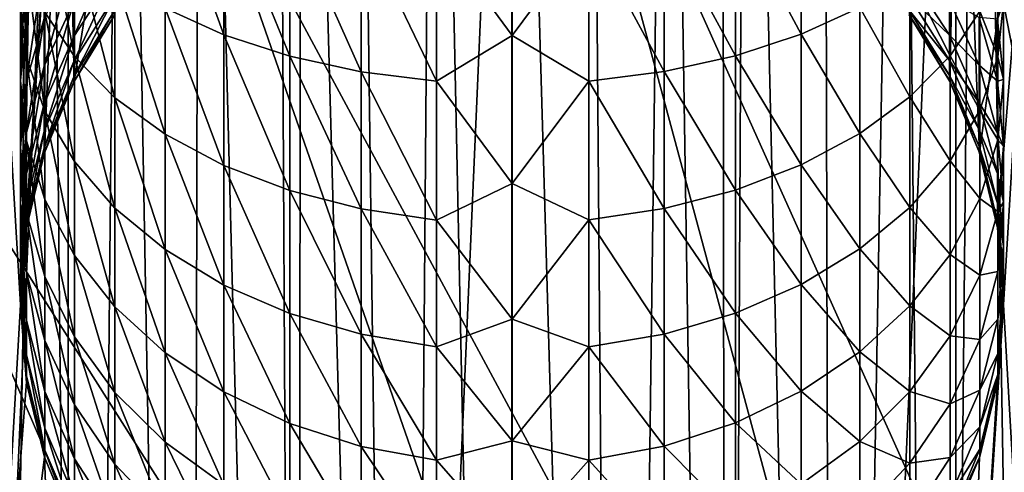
# Model space of a CAD drawing. Header units: metres. Extents: x -263 to 72, y -72 to 102.
# Tile 68 of 256: x -7 to 7, y 56 to 62. Entities that reach past the tile are written whole.
import ezdxf

# ---------------------------------------------------------------- set-up
doc = ezdxf.new("R2010")
doc.units = ezdxf.units.M
doc.layers.add('solid_FREE_STANDING_ONO_SW0004', color=7, linetype='CONTINUOUS')

msp = doc.modelspace()

# ---------------------------------------------------------------- linework, layer by layer
at = {"layer": 'solid_FREE_STANDING_ONO_SW0004'}
for points in [[(-6.636584, 77.559883, 45.75198), (-7.690514, 78.321831, 45.178509), (-7.562463, 21.721169, 45.254112)], [(7.16085, 77.917168, 45.480373), (6.628683, 77.554794, 45.755875), (7.562473, 21.721165, 45.254108)], [(-6.636584, 77.559883, 45.75198), (-7.562463, 21.721169, 45.254112), (-6.081477, 22.181425, 46.011879)], [(-5.550106, 76.937569, 46.235435), (-6.636584, 77.559883, 45.75198), (-6.081477, 22.181425, 46.011879)], [(6.628683, 77.554794, 45.755875), (5.542758, 76.933899, 46.238358), (6.081488, 22.181423, 46.011875)], [(6.628683, 77.554794, 45.755875), (6.081488, 22.181423, 46.011875), (7.562473, 21.721165, 45.254108)], [(-5.550106, 76.937569, 46.235435), (-6.081477, 22.181425, 46.011879), (-4.574139, 22.540569, 46.585564)], [(-4.447065, 76.446426, 46.625629), (-5.550106, 76.937569, 46.235435), (-4.574139, 22.540569, 46.585564)], [(5.542758, 76.933899, 46.238358), (4.439855, 76.443634, 46.627865), (4.574148, 22.540567, 46.58556)], [(5.542758, 76.933899, 46.238358), (4.574148, 22.540567, 46.58556), (6.081488, 22.181423, 46.011875)], [(-4.447065, 76.446426, 46.625629), (-4.574139, 22.540569, 46.585564), (-3.05398, 22.796343, 46.985817)], [(-3.336664, 76.076469, 46.924183), (-4.447065, 76.446426, 46.625629), (-3.05398, 22.796343, 46.985817)], [(4.439855, 76.443634, 46.627865), (3.330263, 76.074623, 46.92564), (4.574148, 22.540567, 46.58556)], [(-3.003433, 75.987877, 46.996239), (-3.336664, 76.076469, 46.924183), (-3.05398, 22.796343, 46.985817)], [(-3.003433, 75.987877, 46.996239), (-3.05398, 22.796343, 46.985817), (-1.52841, 22.94916, 47.221928)], [(-2.223467, 75.818848, 47.134293), (-3.003433, 75.987877, 46.996239), (-1.52841, 22.94916, 47.221928)], [(2.991039, 75.984726, 46.998764), (2.217038, 75.817551, 47.135254), (3.053985, 22.796341, 46.985817)], [(3.330263, 76.074623, 46.92564), (2.991039, 75.984726, 46.998764), (3.053985, 22.796341, 46.985817)], [(3.330263, 76.074623, 46.92564), (3.053985, 22.796341, 46.985817), (4.574148, 22.540567, 46.58556)], [(-1.110502, 75.667137, 47.258835), (-2.223467, 75.818848, 47.134293), (-1.52841, 22.94916, 47.221928)], [(2.217038, 75.817551, 47.135254), (1.104744, 75.666252, 47.259262), (1.528416, 22.94916, 47.221928)], [(2.217038, 75.817551, 47.135254), (1.528416, 22.94916, 47.221928), (3.053985, 22.796341, 46.985817)], [(-1.110502, 75.667137, 47.258835), (-1.52841, 22.94916, 47.221928), (0, 23, 47.299999)], [(0, 75.617157, 47.299999), (-1.110502, 75.667137, 47.258835), (0, 23, 47.299999)], [(1.104744, 75.666252, 47.259262), (0, 75.617157, 47.299999), (1.528416, 22.94916, 47.221928)], [(0, 75.617157, 47.299999), (0, 23, 47.299999), (1.528416, 22.94916, 47.221928)], [(-6.318715, -72.224121, -887), (-6.318729, 72.224121, -887), (-0.000013, 72.5, -887)], [(0.000013, -72.5, -887), (-6.318715, -72.224121, -887), (-0.000013, 72.5, -887)], [(0.000013, -72.5, -887), (-0.000013, 72.5, -887), (6.318715, 72.224121, -887)], [(-12.58952, -71.39856, -887), (-12.589528, 71.398552, -887), (-6.318729, 72.224121, -887)], [(-6.318715, -72.224121, -887), (-12.58952, -71.39856, -887), (-6.318729, 72.224121, -887)], [(6.318729, -72.224121, -887), (0.000013, -72.5, -887), (6.318715, 72.224121, -887)], [(6.318729, -72.224121, -887), (6.318715, 72.224121, -887), (12.58952, 71.39856, -887)], [(12.589528, -71.398552, -887), (6.318729, -72.224121, -887), (12.58952, 71.39856, -887)], [(5.776683, 68.758514, -873.056091), (13.982724, 46.331425, -872.45105), (11.118541, 69.958771, -873.1203)], [(5.776683, 68.758514, -873.056091), (0.530899, 67.149467, -872.993103), (10.318375, 45.384209, -872.407043)], [(5.776683, 68.758514, -873.056091), (10.318375, 45.384209, -872.407043), (13.982724, 46.331425, -872.45105)], [(-6.235633, 61.359985, -0.7), (-6.366307, 67.576813, -0.7), (-5.11061, 68.301788, -0.7)], [(-5.663119, 62.297268, -0.7), (-6.235633, 61.359985, -0.7), (-5.11061, 68.301788, -0.7)], [(-7, 58.18277, -0.7), (-7.512404, 66.706612, -0.7), (-6.366307, 67.576813, -0.7)], [(-6.912253, 59.277565, -0.7), (-7, 58.18277, -0.7), (-6.366307, 67.576813, -0.7)], [(-6.657396, 60.34589, -0.7), (-6.912253, 59.277565, -0.7), (-6.366307, 67.576813, -0.7)], [(-6.235633, 61.359985, -0.7), (-6.657396, 60.34589, -0.7), (-6.366307, 67.576813, -0.7)], [(6.235633, 61.359985, -0.7), (5.663119, 62.297268, -0.7), (6.366307, 67.576813, -0.7)], [(6.657396, 60.34589, -0.7), (6.235633, 61.359985, -0.7), (6.366307, 67.576813, -0.7)], [(6.657396, 60.34589, -0.7), (6.366307, 67.576813, -0.7), (7.512404, 66.706612, -0.7)], [(0.530899, 67.149467, -872.993103), (-4.575247, 65.140793, -872.931763), (6.741274, 44.147629, -872.364136)], [(0.530899, 67.149467, -872.993103), (6.741274, 44.147629, -872.364136), (10.318375, 45.384209, -872.407043)], [(-7, 58.18277, -0.7), (-7.512404, 49.293388, -0.7), (-7.512404, 66.706612, -0.7)], [(6.912253, 59.277565, -0.7), (6.657396, 60.34589, -0.7), (7.512404, 66.706612, -0.7)], [(7, 58.18277, -0.7), (6.912253, 59.277565, -0.7), (7.512404, 66.706612, -0.7)], [(7, 58.18277, -0.7), (7.512404, 66.706612, -0.7), (7.512404, 49.293388, -0.7)], [(-4.575247, 65.140793, -872.931763), (-9.511369, 62.744457, -872.872498), (3.274231, 42.62957, -872.32251)], [(-4.575247, 65.140793, -872.931763), (3.274231, 42.62957, -872.32251), (6.741274, 44.147629, -872.364136)], [(-4.101142, 64.01992, -436.017975), (-4.101142, 62.024422, -434.9151), (-4.93885, 64.328918, -435.376312)], [(-4.101142, 62.024422, -434.9151), (-4.93885, 62.403324, -434.312073), (-4.93885, 64.328918, -435.376312)], [(0, 64.262848, -437.58728), (0, 62.012077, -436.456909), (-1.075489, 63.480125, -437.138855)], [(1.095041, 63.481457, -437.136078), (0, 62.012077, -436.456909), (0, 64.262848, -437.58728)], [(-6.915189, 62.230164, -426.16217), (-6.65977, 63.066292, -425.495392), (-6.65977, 64.000557, -426.540833)], [(-6.915189, 63.244347, -427.297028), (-6.915189, 62.230164, -426.16217), (-6.65977, 64.000557, -426.540833)], [(-3.162248, 63.771641, -436.533508), (-3.162248, 61.719986, -435.399597), (-4.101142, 64.01992, -436.017975)], [(-3.162248, 61.719986, -435.399597), (-4.101142, 62.024422, -434.9151), (-4.101142, 64.01992, -436.017975)], [(4.117165, 64.024956, -436.007507), (4.117165, 62.030605, -434.905273), (3.179893, 63.775532, -436.525452)], [(4.952857, 62.410763, -434.300232), (4.117165, 62.030605, -434.905273), (4.117165, 64.024956, -436.007507)], [(-6.231044, 61.713154, -431.654358), (-6.653648, 62.346035, -430.860748), (-6.653648, 63.885567, -431.953094)], [(-6.231044, 63.34552, -432.812592), (-6.231044, 61.713154, -431.654358), (-6.653648, 63.885567, -431.953094)], [(-6.91209, 61.694191, -428.847198), (-6.999993, 62.469181, -428.072205), (-6.999993, 63.695721, -429.168304)], [(-6.91209, 63.012371, -430.025208), (-6.91209, 61.694191, -428.847198), (-6.999993, 63.695721, -429.168304)], [(-2.145334, 63.590221, -436.910248), (-2.145334, 61.497524, -435.753662), (-3.162248, 63.771641, -436.533508)], [(-2.145334, 61.497524, -435.753662), (-3.162248, 61.719986, -435.399597), (-3.162248, 63.771641, -436.533508)], [(3.179893, 63.775532, -436.525452), (3.179893, 61.724754, -435.392029), (2.164165, 63.592865, -436.904755)], [(4.117165, 62.030605, -434.905273), (3.179893, 61.724754, -435.392029), (3.179893, 63.775532, -436.525452)], [(-1.075489, 63.480125, -437.138855), (-1.075489, 61.362526, -435.968506), (-2.145334, 63.590221, -436.910248)], [(-1.075489, 61.362526, -435.968506), (-2.145334, 61.497524, -435.753662), (-2.145334, 63.590221, -436.910248)], [(2.164165, 63.592865, -436.904755), (2.164165, 61.500767, -435.748505), (1.095041, 63.481457, -437.136078)], [(3.179893, 61.724754, -435.392029), (2.164165, 61.500767, -435.748505), (2.164165, 63.592865, -436.904755)], [(0, 62.012077, -436.456909), (-1.075489, 61.362526, -435.968506), (-1.075489, 63.480125, -437.138855)], [(1.095041, 63.481457, -437.136078), (1.095041, 61.364159, -435.965912), (0, 62.012077, -436.456909)], [(2.164165, 61.500767, -435.748505), (1.095041, 61.364159, -435.965912), (1.095041, 63.481457, -437.136078)], [(-6.999993, 61.373081, -426.845673), (-6.915189, 62.230164, -426.16217), (-6.915189, 63.244347, -427.297028)], [(-6.999993, 62.469181, -428.072205), (-6.999993, 61.373081, -426.845673), (-6.915189, 63.244347, -427.297028)], [(-6.240038, 61.999413, -421.493774), (-5.666349, 62.884769, -421.18396), (-5.666349, 63.337456, -422.276855)], [(-6.240038, 62.492352, -422.683838), (-6.240038, 61.999413, -421.493774), (-5.666349, 63.337456, -422.276855)], [(-5.654705, 61.129337, -432.386444), (-6.231044, 61.713154, -431.654358), (-6.231044, 63.34552, -432.812592)], [(-5.654705, 62.84734, -433.605438), (-5.654705, 61.129337, -432.386444), (-6.231044, 63.34552, -432.812592)], [(6.240038, 63.3549, -432.797668), (6.240038, 61.724148, -431.640564), (5.666349, 62.855854, -433.591888)], [(6.65977, 62.357773, -430.846039), (6.240038, 61.724148, -431.640564), (6.240038, 63.3549, -432.797668)], [(-6.65977, 61.576736, -423.124756), (-6.240038, 62.492352, -422.683838), (-6.240038, 63.115437, -423.811218)], [(-6.65977, 62.254948, -424.351898), (-6.65977, 61.576736, -423.124756), (-6.240038, 63.115437, -423.811218)], [(-6.915189, 61.349422, -424.920868), (-6.65977, 62.254948, -424.351898), (-6.65977, 63.066292, -425.495392)], [(-6.915189, 62.230164, -426.16217), (-6.915189, 61.349422, -424.920868), (-6.65977, 63.066292, -425.495392)], [(-6.653648, 60.938492, -429.602905), (-6.91209, 61.694191, -428.847198), (-6.91209, 63.012371, -430.025208)], [(-6.653648, 62.346035, -430.860748), (-6.653648, 60.938492, -429.602905), (-6.91209, 63.012371, -430.025208)], [(6.915189, 63.024559, -430.009918), (6.915189, 61.708012, -428.833374), (6.65977, 62.357773, -430.846039)], [(6.999993, 62.483177, -428.058197), (6.915189, 61.708012, -428.833374), (6.915189, 63.024559, -430.009918)], [(-6.240038, 61.642818, -420.256012), (-5.666349, 62.557293, -420.047272), (-5.666349, 62.884769, -421.18396)], [(-6.240038, 61.999413, -421.493774), (-6.240038, 61.642818, -420.256012), (-5.666349, 62.884769, -421.18396)], [(-4.93885, 60.608994, -433.03894), (-5.654705, 61.129337, -432.386444), (-5.654705, 62.84734, -433.605438)], [(-4.93885, 62.403324, -434.312073), (-4.93885, 60.608994, -433.03894), (-5.654705, 62.84734, -433.605438)], [(5.666349, 62.855854, -433.591888), (5.666349, 61.139317, -432.373932), (4.952857, 62.410763, -434.300232)], [(5.654705, 62.899876, -421.17868), (5.654705, 62.572899, -420.043701), (6.231044, 62.016056, -421.487946)], [(5.654705, 62.899876, -421.17868), (6.231044, 62.016056, -421.487946), (6.231044, 62.508236, -422.676178)], [(6.240038, 61.724148, -431.640564), (5.666349, 61.139317, -432.373932), (5.666349, 62.855854, -433.591888)], [(-9.511369, 62.744457, -872.872498), (-14.248089, 59.974712, -872.815674), (-0.06065, 40.839714, -872.282471)], [(-9.511369, 62.744457, -872.872498), (-0.06065, 40.839714, -872.282471), (3.274231, 42.62957, -872.32251)], [(-6.240038, 61.427052, -418.986084), (-5.666349, 62.359146, -418.881073), (-5.666349, 62.557293, -420.047272)], [(-6.240038, 61.642818, -420.256012), (-6.240038, 61.427052, -418.986084), (-5.666349, 62.557293, -420.047272)], [(5.654705, 62.572899, -420.043701), (5.654705, 62.37505, -418.879272), (6.231044, 61.660007, -420.252075)], [(5.654705, 62.572899, -420.043701), (6.231044, 61.660007, -420.252075), (6.231044, 62.016056, -421.487946)], [(-6.91209, 60.516193, -427.529022), (-6.999993, 61.373081, -426.845673), (-6.999993, 62.469181, -428.072205)], [(-6.91209, 61.694191, -428.847198), (-6.91209, 60.516193, -427.529022), (-6.999993, 62.469181, -428.072205)], [(-6.65977, 61.040184, -421.829407), (-6.240038, 61.999413, -421.493774), (-6.240038, 62.492352, -422.683838)], [(-6.65977, 61.576736, -423.124756), (-6.65977, 61.040184, -421.829407), (-6.240038, 62.492352, -422.683838)], [(-4.101142, 62.024422, -434.9151), (-4.101142, 60.164959, -433.595734), (-4.93885, 62.403324, -434.312073)], [(-4.101142, 60.164959, -433.595734), (-4.93885, 60.608994, -433.03894), (-4.93885, 62.403324, -434.312073)], [(4.952857, 62.410763, -434.300232), (4.952857, 60.61771, -433.028015), (4.117165, 62.030605, -434.905273)], [(5.666349, 61.139317, -432.373932), (4.952857, 60.61771, -433.028015), (4.952857, 62.410763, -434.300232)], [(6.231044, 62.508236, -422.676178), (6.231044, 62.016056, -421.487946), (6.653648, 61.593697, -423.116608)], [(6.231044, 62.508236, -422.676178), (6.653648, 61.593697, -423.116608), (6.653648, 62.270885, -424.341888)], [(6.91209, 62.245449, -426.149994), (6.999993, 61.388557, -426.833313), (6.999993, 62.483177, -428.058197)], [(6.999993, 62.483177, -428.058197), (6.999993, 61.388557, -426.833313), (6.915189, 61.708012, -428.833374)], [(-6.915189, 60.613201, -423.588776), (-6.65977, 61.576736, -423.124756), (-6.65977, 62.254948, -424.351898)], [(-6.915189, 61.349422, -424.920868), (-6.915189, 60.613201, -423.588776), (-6.65977, 62.254948, -424.351898)], [(-6.231044, 60.220734, -430.320648), (-6.653648, 60.938492, -429.602905), (-6.653648, 62.346035, -430.860748)], [(-6.231044, 61.713154, -431.654358), (-6.231044, 60.220734, -430.320648), (-6.653648, 62.346035, -430.860748)], [(-5.666349, 62.359146, -418.881073), (-6.240038, 61.354824, -417.700012), (-5.666349, 62.29282, -417.700012)], [(-6.240038, 61.427052, -418.986084), (-6.240038, 61.354824, -417.700012), (-5.666349, 62.359146, -418.881073)], [(-5.666349, 62.29282, -417.700012), (-6.240038, 61.354824, -417.700012), (-6.235633, 61.359985, -0.7)], [(-5.666349, 62.29282, -417.700012), (-6.235633, 61.359985, -0.7), (-5.663119, 62.297268, -0.7)], [(5.654705, 62.37505, -418.879272), (6.231044, 61.444569, -418.9841), (6.231044, 61.660007, -420.252075)], [(5.654705, 62.37505, -418.879272), (5.654705, 62.308823, -417.700012), (6.231044, 61.444569, -418.9841)], [(5.654705, 62.308823, -417.700012), (5.663119, 62.297268, -0.7), (6.235633, 61.359985, -0.7)], [(6.231044, 61.372456, -417.700012), (5.654705, 62.308823, -417.700012), (6.235633, 61.359985, -0.7)], [(6.231044, 61.444569, -418.9841), (5.654705, 62.308823, -417.700012), (6.231044, 61.372456, -417.700012)], [(6.65977, 62.357773, -430.846039), (6.65977, 60.951801, -429.5896), (6.240038, 61.724148, -431.640564)], [(6.653648, 62.270885, -424.341888), (6.91209, 61.365974, -424.910492), (6.91209, 62.245449, -426.149994)], [(6.653648, 62.270885, -424.341888), (6.653648, 61.593697, -423.116608), (6.91209, 61.365974, -424.910492)], [(6.915189, 61.708012, -428.833374), (6.65977, 60.951801, -429.5896), (6.65977, 62.357773, -430.846039)], [(6.91209, 62.245449, -426.149994), (6.91209, 61.365974, -424.910492), (6.999993, 61.388557, -426.833313)], [(-6.999993, 60.421204, -425.50412), (-6.915189, 61.349422, -424.920868), (-6.915189, 62.230164, -426.16217)], [(-6.999993, 61.373081, -426.845673), (-6.999993, 60.421204, -425.50412), (-6.915189, 62.230164, -426.16217)], [(-6.65977, 60.652042, -420.482147), (-6.240038, 61.642818, -420.256012), (-6.240038, 61.999413, -421.493774)], [(-6.65977, 61.040184, -421.829407), (-6.65977, 60.652042, -420.482147), (-6.240038, 61.999413, -421.493774)], [(-3.162248, 61.719986, -435.399597), (-3.162248, 59.808186, -434.043121), (-4.101142, 62.024422, -434.9151)], [(-3.162248, 59.808186, -434.043121), (-4.101142, 60.164959, -433.595734), (-4.101142, 62.024422, -434.9151)], [(0, 62.012077, -436.456909), (0, 59.907757, -435.072876), (-1.075489, 61.362526, -435.968506)], [(1.095041, 61.364159, -435.965912), (0, 59.907757, -435.072876), (0, 62.012077, -436.456909)], [(4.117165, 62.030605, -434.905273), (4.117165, 60.172203, -433.586639), (3.179893, 61.724754, -435.392029)], [(4.952857, 60.61771, -433.028015), (4.117165, 60.172203, -433.586639), (4.117165, 62.030605, -434.905273)], [(6.231044, 62.016056, -421.487946), (6.231044, 61.660007, -420.252075), (6.653648, 61.057949, -421.823212)], [(6.231044, 62.016056, -421.487946), (6.653648, 61.057949, -421.823212), (6.653648, 61.593697, -423.116608)], [(-6.653648, 59.680634, -428.195343), (-6.91209, 60.516193, -427.529022), (-6.91209, 61.694191, -428.847198)], [(-6.653648, 60.938492, -429.602905), (-6.653648, 59.680634, -428.195343), (-6.91209, 61.694191, -428.847198)], [(-5.654705, 59.55862, -430.982758), (-6.231044, 60.220734, -430.320648), (-6.231044, 61.713154, -431.654358)], [(-5.654705, 61.129337, -432.386444), (-5.654705, 59.55862, -430.982758), (-6.231044, 61.713154, -431.654358)], [(-2.145334, 61.497524, -435.753662), (-2.145334, 59.547485, -434.370026), (-3.162248, 61.719986, -435.399597)], [(-2.145334, 59.547485, -434.370026), (-3.162248, 59.808186, -434.043121), (-3.162248, 61.719986, -435.399597)], [(3.179893, 61.724754, -435.392029), (3.179893, 59.813778, -434.036102), (2.164165, 61.500767, -435.748505)], [(4.117165, 60.172203, -433.586639), (3.179893, 59.813778, -434.036102), (3.179893, 61.724754, -435.392029)], [(6.240038, 61.724148, -431.640564), (6.240038, 60.2332, -430.308197), (5.666349, 61.139317, -432.373932)], [(6.65977, 60.951801, -429.5896), (6.240038, 60.2332, -430.308197), (6.240038, 61.724148, -431.640564)], [(6.915189, 61.708012, -428.833374), (6.915189, 60.531475, -427.516815), (6.65977, 60.951801, -429.5896)], [(6.999993, 61.388557, -426.833313), (6.915189, 60.531475, -427.516815), (6.915189, 61.708012, -428.833374)], [(-6.915189, 60.030754, -422.182648), (-6.65977, 61.040184, -421.829407), (-6.65977, 61.576736, -423.124756)], [(-6.915189, 60.613201, -423.588776), (-6.915189, 60.030754, -422.182648), (-6.65977, 61.576736, -423.124756)], [(-6.65977, 60.417183, -419.099884), (-6.240038, 61.427052, -418.986084), (-6.240038, 61.642818, -420.256012)], [(-6.65977, 60.652042, -420.482147), (-6.65977, 60.417183, -419.099884), (-6.240038, 61.642818, -420.256012)], [(6.231044, 61.660007, -420.252075), (6.231044, 61.444569, -418.9841), (6.653648, 60.670391, -420.477936)], [(6.231044, 61.660007, -420.252075), (6.653648, 60.670391, -420.477936), (6.653648, 61.057949, -421.823212)], [(6.653648, 61.593697, -423.116608), (6.91209, 60.630814, -423.580292), (6.91209, 61.365974, -424.910492)], [(6.653648, 61.593697, -423.116608), (6.653648, 61.057949, -421.823212), (6.91209, 60.630814, -423.580292)], [(-6.240038, 61.427052, -418.986084), (-6.65977, 60.33857, -417.700012), (-6.240038, 61.354824, -417.700012)], [(-6.65977, 60.417183, -419.099884), (-6.65977, 60.33857, -417.700012), (-6.240038, 61.427052, -418.986084)], [(-1.075489, 61.362526, -435.968506), (-1.075489, 59.389282, -434.56842), (-2.145334, 61.497524, -435.753662)], [(-1.075489, 59.389282, -434.56842), (-2.145334, 59.547485, -434.370026), (-2.145334, 61.497524, -435.753662)], [(2.164165, 61.500767, -435.748505), (2.164165, 59.551285, -434.365265), (1.095041, 61.364159, -435.965912)], [(3.179893, 59.813778, -434.036102), (2.164165, 59.551285, -434.365265), (2.164165, 61.500767, -435.748505)], [(6.231044, 61.444569, -418.9841), (6.653648, 60.435886, -419.097778), (6.653648, 60.670391, -420.477936)], [(6.231044, 61.444569, -418.9841), (6.231044, 61.372456, -417.700012), (6.653648, 60.435886, -419.097778)], [(-6.91209, 59.493191, -426.087219), (-6.999993, 60.421204, -425.50412), (-6.999993, 61.373081, -426.845673)], [(-6.91209, 60.516193, -427.529022), (-6.91209, 59.493191, -426.087219), (-6.999993, 61.373081, -426.845673)], [(-6.999993, 59.625515, -424.064423), (-6.915189, 60.613201, -423.588776), (-6.915189, 61.349422, -424.920868)], [(-6.999993, 60.421204, -425.50412), (-6.999993, 59.625515, -424.064423), (-6.915189, 61.349422, -424.920868)], [(-6.240038, 61.354824, -417.700012), (-6.65977, 60.33857, -417.700012), (-6.657396, 60.34589, -0.7)], [(-6.240038, 61.354824, -417.700012), (-6.657396, 60.34589, -0.7), (-6.235633, 61.359985, -0.7)], [(0, 59.907757, -435.072876), (-1.075489, 59.389282, -434.56842), (-1.075489, 61.362526, -435.968506)], [(1.095041, 61.364159, -435.965912), (1.095041, 59.391193, -434.56601), (0, 59.907757, -435.072876)], [(2.164165, 59.551285, -434.365265), (1.095041, 59.391193, -434.56601), (1.095041, 61.364159, -435.965912)], [(6.231044, 61.372456, -417.700012), (6.235633, 61.359985, -0.7), (6.657396, 60.34589, -0.7)], [(6.653648, 60.357391, -417.700012), (6.231044, 61.372456, -417.700012), (6.657396, 60.34589, -0.7)], [(6.653648, 60.435886, -419.097778), (6.231044, 61.372456, -417.700012), (6.653648, 60.357391, -417.700012)], [(6.91209, 61.365974, -424.910492), (6.999993, 60.437962, -425.493591), (6.999993, 61.388557, -426.833313)], [(6.91209, 61.365974, -424.910492), (6.91209, 60.630814, -423.580292), (6.999993, 60.437962, -425.493591)], [(6.999993, 61.388557, -426.833313), (6.999993, 60.437962, -425.493591), (6.915189, 60.531475, -427.516815)], [(-4.93885, 58.968491, -431.572906), (-5.654705, 59.55862, -430.982758), (-5.654705, 61.129337, -432.386444)], [(-4.93885, 60.608994, -433.03894), (-4.93885, 58.968491, -431.572906), (-5.654705, 61.129337, -432.386444)], [(5.666349, 61.139317, -432.373932), (5.666349, 59.569939, -430.971436), (4.952857, 60.61771, -433.028015)], [(6.240038, 60.2332, -430.308197), (5.666349, 59.569939, -430.971436), (5.666349, 61.139317, -432.373932)], [(-6.915189, 59.609409, -420.720123), (-6.65977, 60.652042, -420.482147), (-6.65977, 61.040184, -421.829407)], [(-6.915189, 60.030754, -422.182648), (-6.915189, 59.609409, -420.720123), (-6.65977, 61.040184, -421.829407)], [(6.653648, 61.057949, -421.823212), (6.91209, 60.049206, -422.176178), (6.91209, 60.630814, -423.580292)], [(6.653648, 61.057949, -421.823212), (6.653648, 60.670391, -420.477936), (6.91209, 60.049206, -422.176178)], [(-6.231044, 58.887024, -428.828247), (-6.653648, 59.680634, -428.195343), (-6.653648, 60.938492, -429.602905)], [(-6.231044, 60.220734, -430.320648), (-6.231044, 58.887024, -428.828247), (-6.653648, 60.938492, -429.602905)], [(6.65977, 60.951801, -429.5896), (6.65977, 59.695351, -428.183624), (6.240038, 60.2332, -430.308197)], [(6.915189, 60.531475, -427.516815), (6.65977, 59.695351, -428.183624), (6.65977, 60.951801, -429.5896)], [(-6.999993, 58.996025, -422.544708), (-6.915189, 60.030754, -422.182648), (-6.915189, 60.613201, -423.588776)], [(-6.999993, 59.625515, -424.064423), (-6.999993, 58.996025, -422.544708), (-6.915189, 60.613201, -423.588776)], [(-6.915189, 59.354462, -419.219604), (-6.65977, 60.417183, -419.099884), (-6.65977, 60.652042, -420.482147)], [(-6.915189, 59.609409, -420.720123), (-6.915189, 59.354462, -419.219604), (-6.65977, 60.652042, -420.482147)], [(-4.101142, 60.164959, -433.595734), (-4.101142, 58.464905, -432.076477), (-4.93885, 60.608994, -433.03894)], [(-4.101142, 58.464905, -432.076477), (-4.93885, 58.968491, -431.572906), (-4.93885, 60.608994, -433.03894)], [(4.952857, 60.61771, -433.028015), (4.952857, 58.978378, -431.563019), (4.117165, 60.172203, -433.586639)], [(5.666349, 59.569939, -430.971436), (4.952857, 58.978378, -431.563019), (4.952857, 60.61771, -433.028015)], [(6.653648, 60.670391, -420.477936), (6.653648, 60.435886, -419.097778), (6.91209, 59.628468, -420.715759)], [(6.653648, 60.670391, -420.477936), (6.91209, 59.628468, -420.715759), (6.91209, 60.049206, -422.176178)], [(6.91209, 60.630814, -423.580292), (6.91209, 60.049206, -422.176178), (6.999993, 59.643345, -424.055847)], [(6.91209, 60.630814, -423.580292), (6.999993, 59.643345, -424.055847), (6.999993, 60.437962, -425.493591)], [(-6.91209, 58.63805, -424.539978), (-6.999993, 59.625515, -424.064423), (-6.999993, 60.421204, -425.50412)], [(-6.91209, 59.493191, -426.087219), (-6.91209, 58.63805, -424.539978), (-6.999993, 60.421204, -425.50412)], [(-6.653648, 58.58828, -426.655823), (-6.91209, 59.493191, -426.087219), (-6.91209, 60.516193, -427.529022)], [(-6.653648, 59.680634, -428.195343), (-6.653648, 58.58828, -426.655823), (-6.91209, 60.516193, -427.529022)], [(6.653648, 60.435886, -419.097778), (6.91209, 59.37389, -419.217438), (6.91209, 59.628468, -420.715759)], [(6.653648, 60.435886, -419.097778), (6.653648, 60.357391, -417.700012), (6.91209, 59.37389, -419.217438)], [(6.915189, 60.531475, -427.516815), (6.915189, 59.509743, -426.076813), (6.65977, 59.695351, -428.183624)], [(6.999993, 60.437962, -425.493591), (6.915189, 59.509743, -426.076813), (6.915189, 60.531475, -427.516815)], [(6.999993, 60.437962, -425.493591), (6.999993, 59.643345, -424.055847), (6.915189, 59.509743, -426.076813)], [(-6.65977, 60.417183, -419.099884), (-6.915189, 59.269123, -417.700012), (-6.65977, 60.33857, -417.700012)], [(-6.915189, 59.354462, -419.219604), (-6.915189, 59.269123, -417.700012), (-6.65977, 60.417183, -419.099884)], [(-6.65977, 60.33857, -417.700012), (-6.915189, 59.269123, -417.700012), (-6.912253, 59.277565, -0.7)], [(-6.65977, 60.33857, -417.700012), (-6.912253, 59.277565, -0.7), (-6.657396, 60.34589, -0.7)], [(6.653648, 60.357391, -417.700012), (6.657396, 60.34589, -0.7), (6.912253, 59.277565, -0.7)], [(6.91209, 59.288673, -417.700012), (6.653648, 60.357391, -417.700012), (6.912253, 59.277565, -0.7)], [(6.91209, 59.37389, -419.217438), (6.653648, 60.357391, -417.700012), (6.91209, 59.288673, -417.700012)], [(-5.654705, 58.154942, -429.412048), (-6.231044, 58.887024, -428.828247), (-6.231044, 60.220734, -430.320648)], [(-5.654705, 59.55862, -430.982758), (-5.654705, 58.154942, -429.412048), (-6.231044, 60.220734, -430.320648)], [(-3.162248, 59.808186, -434.043121), (-3.162248, 58.060287, -432.48111), (-4.101142, 60.164959, -433.595734)], [(-3.162248, 58.060287, -432.48111), (-4.101142, 58.464905, -432.076477), (-4.101142, 60.164959, -433.595734)], [(4.117165, 60.172203, -433.586639), (4.117165, 58.473122, -432.068268), (3.179893, 59.813778, -434.036102)], [(4.952857, 58.978378, -431.563019), (4.117165, 58.473122, -432.068268), (4.117165, 60.172203, -433.586639)], [(6.240038, 60.2332, -430.308197), (6.240038, 58.900806, -428.81723), (5.666349, 59.569939, -430.971436)], [(6.65977, 59.695351, -428.183624), (6.240038, 58.900806, -428.81723), (6.240038, 60.2332, -430.308197)], [(-6.999993, 58.540646, -420.96405), (-6.915189, 59.609409, -420.720123), (-6.915189, 60.030754, -422.182648)], [(-6.999993, 58.996025, -422.544708), (-6.999993, 58.540646, -420.96405), (-6.915189, 60.030754, -422.182648)], [(6.91209, 60.049206, -422.176178), (6.91209, 59.628468, -420.715759), (6.999993, 59.014706, -422.538177)], [(6.91209, 60.049206, -422.176178), (6.999993, 59.014706, -422.538177), (6.999993, 59.643345, -424.055847)], [(-14.248089, 59.974712, -872.815674), (-18.757219, 56.848042, -872.761536), (-3.242105, 38.789471, -872.244263)], [(-14.248089, 59.974712, -872.815674), (-3.242105, 38.789471, -872.244263), (-0.06065, 40.839714, -872.282471)], [(0, 59.907757, -435.072876), (0, 57.978344, -433.453918), (-1.075489, 59.389282, -434.56842)], [(1.095041, 59.391193, -434.56601), (0, 57.978344, -433.453918), (0, 59.907757, -435.072876)], [(-2.145334, 59.547485, -434.370026), (-2.145334, 57.764622, -432.776764), (-3.162248, 59.808186, -434.043121)], [(-2.145334, 57.764622, -432.776764), (-3.162248, 58.060287, -432.48111), (-3.162248, 59.808186, -434.043121)], [(3.179893, 59.813778, -434.036102), (3.179893, 58.066628, -432.474762), (2.164165, 59.551285, -434.365265)], [(4.117165, 58.473122, -432.068268), (3.179893, 58.066628, -432.474762), (3.179893, 59.813778, -434.036102)], [(-6.91209, 57.961525, -422.906677), (-6.999993, 58.996025, -422.544708), (-6.999993, 59.625515, -424.064423)], [(-6.91209, 58.63805, -424.539978), (-6.91209, 57.961525, -422.906677), (-6.999993, 59.625515, -424.064423)], [(-6.999993, 58.26511, -419.342346), (-6.915189, 59.354462, -419.219604), (-6.915189, 59.609409, -420.720123)], [(-6.999993, 58.540646, -420.96405), (-6.999993, 58.26511, -419.342346), (-6.915189, 59.609409, -420.720123)], [(-6.231044, 57.728798, -427.195862), (-6.653648, 58.58828, -426.655823), (-6.653648, 59.680634, -428.195343)], [(-6.231044, 58.887024, -428.828247), (-6.231044, 57.728798, -427.195862), (-6.653648, 59.680634, -428.195343)], [(6.65977, 59.695351, -428.183624), (6.65977, 58.604218, -426.645813), (6.240038, 58.900806, -428.81723)], [(6.915189, 59.509743, -426.076813), (6.65977, 58.604218, -426.645813), (6.65977, 59.695351, -428.183624)], [(6.91209, 59.628468, -420.715759), (6.91209, 59.37389, -419.217438), (6.999993, 58.55994, -420.959656)], [(6.91209, 59.628468, -420.715759), (6.999993, 58.55994, -420.959656), (6.999993, 59.014706, -422.538177)], [(6.999993, 59.643345, -424.055847), (6.999993, 59.014706, -422.538177), (6.915189, 58.655663, -424.531494)], [(6.999993, 59.643345, -424.055847), (6.915189, 58.655663, -424.531494), (6.915189, 59.509743, -426.076813)], [(-6.653648, 57.675167, -425.003662), (-6.91209, 58.63805, -424.539978), (-6.91209, 59.493191, -426.087219)], [(-6.653648, 58.58828, -426.655823), (-6.653648, 57.675167, -425.003662), (-6.91209, 59.493191, -426.087219)], [(-4.93885, 57.502449, -429.932404), (-5.654705, 58.154942, -429.412048), (-5.654705, 59.55862, -430.982758)], [(-4.93885, 58.968491, -431.572906), (-4.93885, 57.502449, -429.932404), (-5.654705, 59.55862, -430.982758)], [(-1.075489, 59.389282, -434.56842), (-1.075489, 57.585201, -432.956177), (-2.145334, 59.547485, -434.370026)], [(-1.075489, 57.585201, -432.956177), (-2.145334, 57.764622, -432.776764), (-2.145334, 59.547485, -434.370026)], [(2.164165, 59.551285, -434.365265), (2.164165, 57.768932, -432.772461), (1.095041, 59.391193, -434.56601)], [(3.179893, 58.066628, -432.474762), (2.164165, 57.768932, -432.772461), (2.164165, 59.551285, -434.365265)], [(5.666349, 59.569939, -430.971436), (5.666349, 58.167454, -429.402069), (4.952857, 58.978378, -431.563019)], [(6.240038, 58.900806, -428.81723), (5.666349, 58.167454, -429.402069), (5.666349, 59.569939, -430.971436)], [(6.915189, 59.509743, -426.076813), (6.915189, 58.655663, -424.531494), (6.65977, 58.604218, -426.645813)], [(-6.915189, 59.354462, -419.219604), (-6.999993, 58.172874, -417.700012), (-6.915189, 59.269123, -417.700012)], [(-6.999993, 58.26511, -419.342346), (-6.999993, 58.172874, -417.700012), (-6.915189, 59.354462, -419.219604)], [(0, 57.978344, -433.453918), (-1.075489, 57.585201, -432.956177), (-1.075489, 59.389282, -434.56842)], [(1.095041, 59.391193, -434.56601), (1.095041, 57.587372, -432.95401), (0, 57.978344, -433.453918)], [(2.164165, 57.768932, -432.772461), (1.095041, 57.587372, -432.95401), (1.095041, 59.391193, -434.56601)], [(6.91209, 59.37389, -419.217438), (6.999993, 58.284775, -419.340149), (6.999993, 58.55994, -420.959656)], [(6.91209, 59.37389, -419.217438), (6.91209, 59.288673, -417.700012), (6.999993, 58.284775, -419.340149)], [(-6.915189, 59.269123, -417.700012), (-7, 58.18277, -0.7), (-6.912253, 59.277565, -0.7)], [(-6.915189, 59.269123, -417.700012), (-6.999993, 58.172874, -417.700012), (-7, 58.18277, -0.7)], [(6.91209, 59.288673, -417.700012), (6.912253, 59.277565, -0.7), (7, 58.18277, -0.7)], [(6.999993, 58.192669, -417.700012), (6.91209, 59.288673, -417.700012), (7, 58.18277, -0.7)], [(6.999993, 58.284775, -419.340149), (6.91209, 59.288673, -417.700012), (6.999993, 58.192669, -417.700012)], [(-6.91209, 57.472122, -421.207947), (-6.999993, 58.540646, -420.96405), (-6.999993, 58.996025, -422.544708)], [(-6.91209, 57.961525, -422.906677), (-6.91209, 57.472122, -421.207947), (-6.999993, 58.996025, -422.544708)], [(-5.654705, 56.935955, -427.694031), (-6.231044, 57.728798, -427.195862), (-6.231044, 58.887024, -428.828247)], [(-5.654705, 58.154942, -429.412048), (-5.654705, 56.935955, -427.694031), (-6.231044, 58.887024, -428.828247)], [(-4.101142, 58.464905, -432.076477), (-4.101142, 56.945648, -430.376434), (-4.93885, 58.968491, -431.572906)], [(-4.101142, 56.945648, -430.376434), (-4.93885, 57.502449, -429.932404), (-4.93885, 58.968491, -431.572906)], [(4.952857, 58.978378, -431.563019), (4.952857, 57.513382, -429.923676), (4.117165, 58.473122, -432.068268)], [(5.666349, 58.167454, -429.402069), (4.952857, 57.513382, -429.923676), (4.952857, 58.978378, -431.563019)], [(6.240038, 58.900806, -428.81723), (6.240038, 57.743729, -427.186493), (5.666349, 58.167454, -429.402069)], [(6.65977, 58.604218, -426.645813), (6.240038, 57.743729, -427.186493), (6.240038, 58.900806, -428.81723)], [(6.999993, 59.014706, -422.538177), (6.999993, 58.55994, -420.959656), (6.915189, 57.979973, -422.900238)], [(6.999993, 59.014706, -422.538177), (6.915189, 57.979973, -422.900238), (6.915189, 58.655663, -424.531494)], [(-6.653648, 56.952778, -423.259674), (-6.91209, 57.961525, -422.906677), (-6.91209, 58.63805, -424.539978)], [(-6.653648, 57.675167, -425.003662), (-6.653648, 56.952778, -423.259674), (-6.91209, 58.63805, -424.539978)], [(6.65977, 58.604218, -426.645813), (6.65977, 57.692123, -424.995514), (6.240038, 57.743729, -427.186493)], [(6.915189, 58.655663, -424.531494), (6.915189, 57.979973, -422.900238), (6.65977, 57.692123, -424.995514)], [(6.915189, 58.655663, -424.531494), (6.65977, 57.692123, -424.995514), (6.65977, 58.604218, -426.645813)], [(-6.91209, 57.175995, -419.465057), (-6.999993, 58.26511, -419.342346), (-6.999993, 58.540646, -420.96405)], [(-6.91209, 57.472122, -421.207947), (-6.91209, 57.175995, -419.465057), (-6.999993, 58.540646, -420.96405)], [(-6.231044, 56.760624, -425.444092), (-6.653648, 57.675167, -425.003662), (-6.653648, 58.58828, -426.655823)], [(-6.231044, 57.728798, -427.195862), (-6.231044, 56.760624, -425.444092), (-6.653648, 58.58828, -426.655823)], [(-3.162248, 58.060287, -432.48111), (-3.162248, 56.498272, -430.733185), (-4.101142, 58.464905, -432.076477)], [(-3.162248, 56.498272, -430.733185), (-4.101142, 56.945648, -430.376434), (-4.101142, 58.464905, -432.076477)], [(4.117165, 58.473122, -432.068268), (4.117165, 56.954731, -430.369171), (3.179893, 58.066628, -432.474762)], [(4.952857, 57.513382, -429.923676), (4.117165, 56.954731, -430.369171), (4.117165, 58.473122, -432.068268)], [(6.999993, 58.55994, -420.959656), (6.915189, 57.49118, -421.203583), (6.915189, 57.979973, -422.900238)], [(6.999993, 58.55994, -420.959656), (6.999993, 58.284775, -419.340149), (6.915189, 57.49118, -421.203583)], [(-7, 58.18277, -0.7), (-6.912253, 57.087978, -0.7), (-7.512404, 49.293388, -0.7)], [(-6.91209, 57.07687, -417.700012), (-6.912253, 57.087978, -0.7), (-7, 58.18277, -0.7)], [(-6.999993, 58.172874, -417.700012), (-6.91209, 57.07687, -417.700012), (-7, 58.18277, -0.7)], [(-6.91209, 57.175995, -419.465057), (-6.91209, 57.07687, -417.700012), (-6.999993, 58.26511, -419.342346)], [(-6.999993, 58.26511, -419.342346), (-6.91209, 57.07687, -417.700012), (-6.999993, 58.172874, -417.700012)], [(7, 58.18277, -0.7), (7.512404, 49.293388, -0.7), (6.366307, 48.423187, -0.7)], [(6.912253, 57.087978, -0.7), (7, 58.18277, -0.7), (6.366307, 48.423187, -0.7)], [(6.915189, 57.09642, -417.700012), (7, 58.18277, -0.7), (6.912253, 57.087978, -0.7)], [(6.999993, 58.284775, -419.340149), (6.915189, 57.195419, -419.462891), (6.915189, 57.49118, -421.203583)], [(6.999993, 58.284775, -419.340149), (6.999993, 58.192669, -417.700012), (6.915189, 57.195419, -419.462891)], [(6.915189, 57.09642, -417.700012), (6.999993, 58.192669, -417.700012), (7, 58.18277, -0.7)], [(6.915189, 57.195419, -419.462891), (6.999993, 58.192669, -417.700012), (6.915189, 57.09642, -417.700012)], [(-4.93885, 56.229305, -428.138062), (-5.654705, 56.935955, -427.694031), (-5.654705, 58.154942, -429.412048)], [(-4.93885, 57.502449, -429.932404), (-4.93885, 56.229305, -428.138062), (-5.654705, 58.154942, -429.412048)], [(-2.145334, 57.764622, -432.776764), (-2.145334, 56.17136, -430.993896), (-3.162248, 58.060287, -432.48111)], [(-2.145334, 56.17136, -430.993896), (-3.162248, 56.498272, -430.733185), (-3.162248, 58.060287, -432.48111)], [(3.179893, 58.066628, -432.474762), (3.179893, 56.505283, -430.7276), (2.164165, 57.768932, -432.772461)], [(4.117165, 56.954731, -430.369171), (3.179893, 56.505283, -430.7276), (3.179893, 58.066628, -432.474762)], [(5.666349, 58.167454, -429.402069), (5.666349, 56.949505, -427.685516), (4.952857, 57.513382, -429.923676)], [(6.240038, 57.743729, -427.186493), (5.666349, 56.949505, -427.685516), (5.666349, 58.167454, -429.402069)], [(-6.653648, 56.430199, -421.44574), (-6.91209, 57.472122, -421.207947), (-6.91209, 57.961525, -422.906677)], [(-6.653648, 56.952778, -423.259674), (-6.653648, 56.430199, -421.44574), (-6.91209, 57.961525, -422.906677)], [(0, 57.978344, -433.453918), (0, 56.249924, -431.621887), (-1.075489, 57.585201, -432.956177)], [(1.095041, 57.587372, -432.95401), (0, 56.249924, -431.621887), (0, 57.978344, -433.453918)], [(6.915189, 57.979973, -422.900238), (6.915189, 57.49118, -421.203583), (6.65977, 56.970543, -423.253448)], [(6.915189, 57.979973, -422.900238), (6.65977, 56.970543, -423.253448), (6.65977, 57.692123, -424.995514)], [(-1.075489, 57.585201, -432.956177), (-1.075489, 55.97298, -431.1521), (-2.145334, 57.764622, -432.776764)], [(-1.075489, 55.97298, -431.1521), (-2.145334, 56.17136, -430.993896), (-2.145334, 57.764622, -432.776764)], [(2.164165, 57.768932, -432.772461), (2.164165, 56.176125, -430.990112), (1.095041, 57.587372, -432.95401)], [(3.179893, 56.505283, -430.7276), (2.164165, 56.176125, -430.990112), (2.164165, 57.768932, -432.772461)], [(-6.231044, 55.994675, -423.59491), (-6.653648, 56.952778, -423.259674), (-6.653648, 57.675167, -425.003662)], [(-6.231044, 56.760624, -425.444092), (-6.231044, 55.994675, -423.59491), (-6.653648, 57.675167, -425.003662)], [(-5.654705, 55.916985, -425.850372), (-6.231044, 56.760624, -425.444092), (-6.231044, 57.728798, -427.195862)], [(-5.654705, 56.935955, -427.694031), (-5.654705, 55.916985, -425.850372), (-6.231044, 57.728798, -427.195862)], [(6.240038, 57.743729, -427.186493), (6.240038, 56.776508, -425.436432), (5.666349, 56.949505, -427.685516)], [(6.65977, 57.692123, -424.995514), (6.240038, 56.776508, -425.436432), (6.240038, 57.743729, -427.186493)], [(6.65977, 57.692123, -424.995514), (6.65977, 56.970543, -423.253448), (6.240038, 56.776508, -425.436432)], [(-4.101142, 56.945648, -430.376434), (-4.101142, 55.626286, -428.516968), (-4.93885, 57.502449, -429.932404)], [(-4.101142, 55.626286, -428.516968), (-4.93885, 56.229305, -428.138062), (-4.93885, 57.502449, -429.932404)], [(0, 56.249924, -431.621887), (-1.075489, 55.97298, -431.1521), (-1.075489, 57.585201, -432.956177)], [(1.095041, 57.587372, -432.95401), (1.095041, 55.97538, -431.150177), (0, 56.249924, -431.621887)], [(2.164165, 56.176125, -430.990112), (1.095041, 55.97538, -431.150177), (1.095041, 57.587372, -432.95401)], [(4.952857, 57.513382, -429.923676), (4.952857, 56.241146, -428.130615), (4.117165, 56.954731, -430.369171)], [(5.666349, 56.949505, -427.685516), (4.952857, 56.241146, -428.130615), (4.952857, 57.513382, -429.923676)], [(6.915189, 57.49118, -421.203583), (6.915189, 57.195419, -419.462891), (6.65977, 56.448547, -421.441559)], [(6.915189, 57.49118, -421.203583), (6.65977, 56.448547, -421.441559), (6.65977, 56.970543, -423.253448)], [(-6.653648, 56.113998, -419.584717), (-6.91209, 57.175995, -419.465057), (-6.91209, 57.472122, -421.207947)], [(-6.653648, 56.430199, -421.44574), (-6.653648, 56.113998, -419.584717), (-6.91209, 57.472122, -421.207947)], [(6.915189, 57.195419, -419.462891), (6.65977, 56.132698, -419.582611), (6.65977, 56.448547, -421.441559)], [(6.915189, 57.195419, -419.462891), (6.915189, 57.09642, -417.700012), (6.65977, 56.132698, -419.582611)], [(-6.912253, 57.087978, -0.7), (-6.657396, 56.019653, -0.7), (-7.512404, 49.293388, -0.7)], [(-6.653648, 56.008152, -417.700012), (-6.657396, 56.019653, -0.7), (-6.912253, 57.087978, -0.7)], [(-6.91209, 57.07687, -417.700012), (-6.653648, 56.008152, -417.700012), (-6.912253, 57.087978, -0.7)], [(-6.653648, 56.113998, -419.584717), (-6.653648, 56.008152, -417.700012), (-6.91209, 57.175995, -419.465057)], [(-6.91209, 57.175995, -419.465057), (-6.653648, 56.008152, -417.700012), (-6.91209, 57.07687, -417.700012)], [(6.657396, 56.019653, -0.7), (6.912253, 57.087978, -0.7), (6.366307, 48.423187, -0.7)], [(6.65977, 56.026974, -417.700012), (6.912253, 57.087978, -0.7), (6.657396, 56.019653, -0.7)], [(6.65977, 56.026974, -417.700012), (6.915189, 57.09642, -417.700012), (6.912253, 57.087978, -0.7)], [(6.65977, 56.132698, -419.582611), (6.915189, 57.09642, -417.700012), (6.65977, 56.026974, -417.700012)], [(-6.231044, 55.440582, -421.671631), (-6.653648, 56.430199, -421.44574), (-6.653648, 56.952778, -423.259674)], [(-6.231044, 55.994675, -423.59491), (-6.231044, 55.440582, -421.671631), (-6.653648, 56.952778, -423.259674)], [(-4.93885, 55.165066, -426.212463), (-5.654705, 55.916985, -425.850372), (-5.654705, 56.935955, -427.694031)], [(-4.93885, 56.229305, -428.138062), (-4.93885, 55.165066, -426.212463), (-5.654705, 56.935955, -427.694031)], [(-3.162248, 56.498272, -430.733185), (-3.162248, 55.141777, -428.821411), (-4.101142, 56.945648, -430.376434)], [(-3.162248, 55.141777, -428.821411), (-4.101142, 55.626286, -428.516968), (-4.101142, 56.945648, -430.376434)], [(4.117165, 56.954731, -430.369171), (4.117165, 55.636124, -428.510773), (3.179893, 56.505283, -430.7276)], [(4.952857, 56.241146, -428.130615), (4.117165, 55.636124, -428.510773), (4.117165, 56.954731, -430.369171)], [(5.666349, 56.949505, -427.685516), (5.666349, 55.931404, -425.843414), (4.952857, 56.241146, -428.130615)], [(6.240038, 56.776508, -425.436432), (5.666349, 55.931404, -425.843414), (5.666349, 56.949505, -427.685516)], [(6.65977, 56.970543, -423.253448), (6.65977, 56.448547, -421.441559), (6.240038, 56.011314, -423.589111)], [(6.65977, 56.970543, -423.253448), (6.240038, 56.011314, -423.589111), (6.240038, 56.776508, -425.436432)], [(-18.757219, 56.848042, -872.761536), (-23.011923, 53.383057, -872.710449), (-6.249851, 36.491913, -872.20813)], [(-18.757219, 56.848042, -872.761536), (-6.249851, 36.491913, -872.20813), (-3.242105, 38.789471, -872.244263)], [(6.240038, 56.776508, -425.436432), (6.240038, 56.011314, -423.589111), (5.666349, 55.931404, -425.843414)], [(-5.654705, 55.110851, -423.904175), (-6.231044, 55.994675, -423.59491), (-6.231044, 56.760624, -425.444092)], [(-5.654705, 55.916985, -425.850372), (-5.654705, 55.110851, -423.904175), (-6.231044, 56.760624, -425.444092)], [(-2.145334, 56.17136, -430.993896), (-2.145334, 54.787735, -429.043854), (-3.162248, 56.498272, -430.733185)], [(-2.145334, 54.787735, -429.043854), (-3.162248, 55.141777, -428.821411), (-3.162248, 56.498272, -430.733185)], [(3.179893, 56.505283, -430.7276), (3.179893, 55.149372, -428.81662), (2.164165, 56.176125, -430.990112)], [(4.117165, 55.636124, -428.510773), (3.179893, 55.149372, -428.81662), (3.179893, 56.505283, -430.7276)], [(-6.231044, 55.105312, -419.698364), (-6.653648, 56.113998, -419.584717), (-6.653648, 56.430199, -421.44574)], [(-6.231044, 55.440582, -421.671631), (-6.231044, 55.105312, -419.698364), (-6.653648, 56.430199, -421.44574)], [(6.65977, 56.448547, -421.441559), (6.65977, 56.132698, -419.582611), (6.240038, 55.457771, -421.667694)], [(6.65977, 56.448547, -421.441559), (6.240038, 55.457771, -421.667694), (6.240038, 56.011314, -423.589111)], [(-4.101142, 55.626286, -428.516968), (-4.101142, 54.523418, -426.521454), (-4.93885, 56.229305, -428.138062)], [(-4.101142, 54.523418, -426.521454), (-4.93885, 55.165066, -426.212463), (-4.93885, 56.229305, -428.138062)], [(0, 56.249924, -431.621887), (0, 54.745876, -429.601593), (-1.075489, 55.97298, -431.1521)], [(1.095041, 55.97538, -431.150177), (0, 54.745876, -429.601593), (0, 56.249924, -431.621887)], [(4.952857, 56.241146, -428.130615), (4.952857, 55.177666, -426.20639), (4.117165, 55.636124, -428.510773)], [(5.666349, 55.931404, -425.843414), (4.952857, 55.177666, -426.20639), (4.952857, 56.241146, -428.130615)], [(-6.231044, 55.105312, -419.698364), (-6.231044, 54.993088, -417.700012), (-6.653648, 56.113998, -419.584717)], [(-6.653648, 56.113998, -419.584717), (-6.231044, 54.993088, -417.700012), (-6.653648, 56.008152, -417.700012)], [(-1.075489, 55.97298, -431.1521), (-1.075489, 54.572887, -429.178864), (-2.145334, 56.17136, -430.993896)], [(-1.075489, 54.572887, -429.178864), (-2.145334, 54.787735, -429.043854), (-2.145334, 56.17136, -430.993896)], [(2.164165, 56.176125, -430.990112), (2.164165, 54.792892, -429.040619), (1.095041, 55.97538, -431.150177)], [(3.179893, 55.149372, -428.81662), (2.164165, 54.792892, -429.040619), (2.164165, 56.176125, -430.990112)], [(6.65977, 56.132698, -419.582611), (6.240038, 55.122833, -419.696411), (6.240038, 55.457771, -421.667694)], [(6.65977, 56.132698, -419.582611), (6.65977, 56.026974, -417.700012), (6.240038, 55.122833, -419.696411)], [(-6.657396, 56.019653, -0.7), (-6.366307, 48.423187, -0.7), (-7.512404, 49.293388, -0.7)], [(-6.657396, 56.019653, -0.7), (-6.235633, 55.005558, -0.7), (-6.366307, 48.423187, -0.7)], [(-6.231044, 54.993088, -417.700012), (-6.235633, 55.005558, -0.7), (-6.657396, 56.019653, -0.7)], [(-6.653648, 56.008152, -417.700012), (-6.231044, 54.993088, -417.700012), (-6.657396, 56.019653, -0.7)], [(-5.654705, 54.527691, -421.879974), (-6.231044, 55.440582, -421.671631), (-6.231044, 55.994675, -423.59491)], [(-5.654705, 55.110851, -423.904175), (-5.654705, 54.527691, -421.879974), (-6.231044, 55.994675, -423.59491)], [(0, 54.745876, -429.601593), (-1.075489, 54.572887, -429.178864), (-1.075489, 55.97298, -431.1521)], [(1.095041, 55.97538, -431.150177), (1.095041, 54.575485, -429.177216), (0, 54.745876, -429.601593)], [(2.164165, 54.792892, -429.040619), (1.095041, 54.575485, -429.177216), (1.095041, 55.97538, -431.150177)], [(6.240038, 56.011314, -423.589111), (5.666349, 55.125957, -423.898895), (5.666349, 55.931404, -425.843414)], [(6.240038, 56.011314, -423.589111), (6.240038, 55.457771, -421.667694), (5.666349, 55.125957, -423.898895)], [(6.235633, 55.005558, -0.7), (6.657396, 56.019653, -0.7), (6.366307, 48.423187, -0.7)], [(6.240038, 55.010719, -417.700012), (6.657396, 56.019653, -0.7), (6.235633, 55.005558, -0.7)], [(6.240038, 55.010719, -417.700012), (6.65977, 56.026974, -417.700012), (6.657396, 56.019653, -0.7)], [(6.240038, 55.122833, -419.696411), (6.65977, 56.026974, -417.700012), (6.240038, 55.010719, -417.700012)], [(-4.93885, 54.323116, -424.17981), (-5.654705, 55.110851, -423.904175), (-5.654705, 55.916985, -425.850372)], [(-4.93885, 55.165066, -426.212463), (-4.93885, 54.323116, -424.17981), (-5.654705, 55.916985, -425.850372)], [(5.666349, 55.931404, -425.843414), (5.666349, 55.125957, -423.898895), (4.952857, 55.177666, -426.20639)]]:
    msp.add_3dface(points, dxfattribs=at)

doc.saveas('drawing.dxf')
